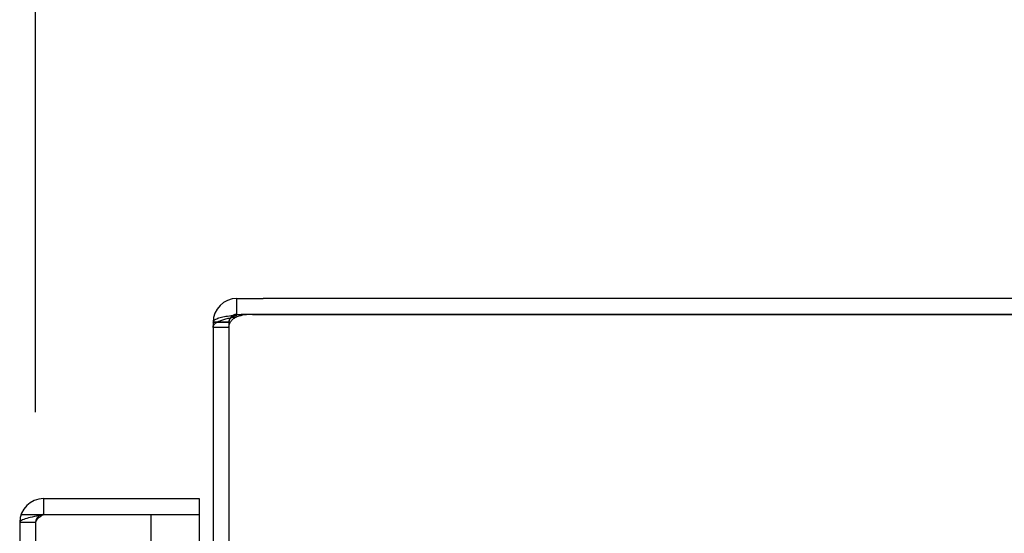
# Model space of a CAD drawing. Header units: inches. Extents: x 1 to 240, y -1 to 159.
# Tile 75 of 111: x 117.85 to 122.31, y 100.39 to 102.71. Entities that reach past the tile are written whole.
import ezdxf
from ezdxf.enums import TextEntityAlignment as Align
from ezdxf.lldxf.tags import DXFTag

# ---------------------------------------------------------------- set-up
doc = ezdxf.new("R2010")
doc.units = ezdxf.units.IN
doc.header["$MEASUREMENT"] = 0
for name, color, linetype in [('COM43543', 7, 'Continuous'), ('COM43575', 7, 'Continuous'), ('COM70657-14', 7, 'Continuous'), ('Default', 7, 'Continuous')]:
    doc.layers.add(name, color=color, linetype=linetype)
doc.styles.add('SEACAD_Times_New_Roman', font='times.ttf')
tags = doc.linetypes.add('HIDDEN2', pattern=[0.1875, 0.125, -0.0625]).pattern_tags.tags
tags[6:7] = [DXFTag(74, 4), DXFTag(75, 0), DXFTag(340, '0'), DXFTag(46, 0.0), DXFTag(50, 0.0), DXFTag(44, 0.0), DXFTag(45, 0.0)]
tags[4:5] = [DXFTag(74, 4), DXFTag(75, 0), DXFTag(340, '0'), DXFTag(46, 0.0), DXFTag(50, 0.0), DXFTag(44, 0.0), DXFTag(45, 0.0)]
doc.dimstyles.new('HAMMOND_(STH_-_240x160)', dxfattribs={"dimtxt": 1, "dimasz": 1.25, "dimexe": 0.5, "dimexo": 0.5, "dimgap": 0.25, "dimtad": 0, "dimtih": 1, "dimtoh": 1, "dimzin": 0, "dimdsep": 46, "dimtxsty": 'SEACAD_Times_New_Roman', "dimblk1": '_SE_FILLED', "dimblk2": '_SE_FILLED', "dimsah": 1, "dimcen": 0.5, "dimadec": 0, "dimazin": 0, "dimtfac": 0.8, "dimtofl": 0, "dimtmove": 0, "dimatfit": 3, "dimfxl": 1, "dimtolj": 1, "dimtzin": 0, "dimarcsym": 0})

# ---------------------------------------------------------------- blocks, each defined once
blk = doc.blocks.new('SE3')
at = {"layer": 'COM43543', "color": 7, "linetype": 'Continuous'}
for p, q in [((118.8314, 101.3768), (118.8314, 101.4488)), ((118.8314, 101.4488), (118.9507, 101.4488)), ((126.6154, 101.4488), (118.9507, 101.4488))]:
    blk.add_line(p, q, dxfattribs=at)
at = {"layer": 'COM43543', "color": 7, "linetype": 'HIDDEN2'}
for p, q in [((118.8314, 101.3768), (118.8694, 101.3768)), ((118.9019, 101.3767), (126.6154, 101.3767)), ((118.7954, 101.3408), (118.7234, 101.3408)), ((118.7954, 101.3175), (118.7234, 101.3175))]:
    blk.add_line(p, q, dxfattribs=at)
at = {"layer": 'COM43543', "color": 7, "linetype": 'Continuous'}
for radius, end in [(0.108, 180), (0.036, 118.9981)]:
    blk.add_arc((118.8314, 101.3408), radius, 90, end, dxfattribs=at)
at = {"layer": 'COM43543', "color": 7, "linetype": 'HIDDEN2'}
for centre, radius, start, end in [((118.8314, 101.3408), 0.036, 118.9981, 180), ((118.9019, 101.1267), 0.25, 90, 106.3924)]:
    blk.add_arc(centre, radius, start, end, dxfattribs=at)
for points, knots in [([(118.7234, 101.3175), (118.7234, 101.3185), (118.7235, 101.3203), (118.724, 101.323), (118.725, 101.3257), (118.7263, 101.3283), (118.728, 101.3308), (118.7301, 101.3333), (118.7327, 101.3357), (118.7356, 101.3381), (118.739, 101.3403), (118.7428, 101.3426), (118.747, 101.3447), (118.7548, 101.3482), (118.7674, 101.3528), (118.7835, 101.3572), (118.7974, 101.3604), (118.8084, 101.3626), (118.8198, 101.3647), (118.8275, 101.3659), (118.8314, 101.3666)], [0, 0, 0, 0, 0.038461, 0.077248, 0.116358, 0.155784, 0.19552, 0.235562, 0.275902, 0.316534, 0.357452, 0.398649, 0.440117, 0.48185, 0.608382, 0.737005, 0.802119, 0.867676, 0.933646, 1, 1, 1, 1]), ([(118.7954, 101.3175), (118.7954, 101.3231), (118.7961, 101.3284), (118.7992, 101.3382), (118.8016, 101.3427), (118.808, 101.3509), (118.812, 101.3546), (118.8211, 101.3612), (118.8262, 101.3641), (118.8314, 101.3666)], [0, 0, 0, 0, 0.25, 0.25, 0.5, 0.5, 0.75, 0.75, 1, 1, 1, 1])]:
    blk.add_open_spline(points, degree=3, knots=knots, dxfattribs=at)
at = {"layer": 'COM43575', "color": 7, "linetype": 'Continuous'}
for p, q in [((118.7234, 101.3421), (118.7295, 101.3517)), ((126.6514, 101.3768), (118.8694, 101.3768)), ((118.7234, 101.3421), (118.7234, 65.5556))]:
    blk.add_line(p, q, dxfattribs=at)
at = {"layer": 'COM43575', "color": 7, "linetype": 'HIDDEN2'}
for q in [(118.7974, 101.3517), (118.7234, 101.3421), (118.7954, 65.5556)]:
    blk.add_line((118.7954, 101.3421), q, dxfattribs=at)
at = {"layer": 'COM43575', "color": 7, "linetype": 'Continuous'}
blk.add_arc((118.8694, 101.1268), 0.25, 90, 98.7428, dxfattribs=at)
blk.add_open_spline([(118.7295, 101.3517), (118.733, 101.3544), (118.738, 101.3569), (118.7509, 101.3615), (118.7587, 101.3636), (118.7767, 101.3673), (118.7868, 101.369), (118.8084, 101.3718), (118.8198, 101.373), (118.8314, 101.3739)], degree=3, knots=[0, 0, 0, 0, 0.25, 0.25, 0.5, 0.5, 0.75, 0.75, 1, 1, 1, 1], dxfattribs=at)
at = {"layer": 'COM43575', "color": 7, "linetype": 'HIDDEN2'}
blk.add_open_spline([(118.7974, 101.3517), (118.7978, 101.3526), (118.7987, 101.3543), (118.8003, 101.3569), (118.8023, 101.3592), (118.8046, 101.3615), (118.8072, 101.3636), (118.8106, 101.3658), (118.8148, 101.3682), (118.82, 101.3704), (118.8256, 101.3724), (118.8294, 101.3734), (118.8314, 101.3739)], degree=3, knots=[0, 0, 0, 0, 0.08826, 0.175486, 0.261711, 0.346974, 0.431318, 0.514788, 0.638399, 0.760336, 0.880798, 1, 1, 1, 1], dxfattribs=at)
at = {"layer": 'COM70657-14', "color": 7, "linetype": 'Continuous'}
for p, q in [((117.9562, 100.5428), (118.6602, 100.5428)), ((117.9562, 100.5428), (117.9562, 100.4708)), ((118.6602, 100.5428), (118.6602, 100.4708)), ((117.9562, 100.4708), (118.6602, 100.4708)), ((117.9562, 100.4708), (118.4422, 100.4708)), ((117.9562, 100.4707), (118.6602, 100.4707)), ((118.4422, 100.4708), (118.4422, 100.4707)), ((118.6602, 100.4707), (118.6602, 66.427)), ((117.8482, 100.4348), (117.8482, 66.4628))]:
    blk.add_line(p, q, dxfattribs=at)
at = {"layer": 'COM70657-14', "color": 7, "linetype": 'HIDDEN2'}
for p, q in [((117.8544, 100.4708), (117.9562, 100.4708)), ((117.8544, 100.4708), (117.9562, 100.4708)), ((118.4422, 100.4707), (118.4422, 66.427)), ((117.9202, 100.4348), (117.8482, 100.4348)), ((117.9202, 100.4348), (117.9202, 66.4628))]:
    blk.add_line(p, q, dxfattribs=at)
at = {"layer": 'COM70657-14', "color": 7, "linetype": 'Continuous'}
for radius, end in [(0.108, 180), (0.036, 114.0223)]:
    blk.add_arc((117.9562, 100.4348), radius, 90, end, dxfattribs=at)
at = {"layer": 'COM70657-14', "color": 7, "linetype": 'HIDDEN2'}
blk.add_arc((117.9562, 100.4348), 0.036, 114.0223, 180, dxfattribs=at)
at = {"layer": 'COM70657-14', "color": 7, "linetype": 'Continuous'}
blk.add_open_spline([(117.9562, 100.4707), (117.9421, 100.4677), (117.928, 100.4648), (117.9018, 100.4588), (117.8899, 100.4558), (117.8699, 100.4498), (117.8619, 100.4468), (117.851, 100.4408), (117.8482, 100.4378), (117.8482, 100.4348)], degree=3, knots=[0, 0, 0, 0, 0.25, 0.25, 0.5, 0.5, 0.75, 0.75, 1, 1, 1, 1], dxfattribs=at)
at = {"layer": 'COM70657-14', "color": 7, "linetype": 'HIDDEN2'}
blk.add_open_spline([(117.9562, 100.4707), (117.9515, 100.4677), (117.9468, 100.4648), (117.9381, 100.4588), (117.9341, 100.4558), (117.9274, 100.4498), (117.9248, 100.4468), (117.9212, 100.4408), (117.9202, 100.4378), (117.9202, 100.4348)], degree=3, knots=[0, 0, 0, 0, 0.25, 0.25, 0.5, 0.5, 0.75, 0.75, 1, 1, 1, 1], dxfattribs=at)
blk = doc.blocks.new('DMBLK3146')
at = {"layer": 'Default', "linetype": 'Continuous'}
for points in [[(119.1702, 109.1572), (117.9202, 108.9489), (119.1702, 108.7406)], [(124.3694, 109.1572), (124.3694, 108.7406), (125.6194, 108.9489)]]:
    blk.add_hatch(color=7, dxfattribs=at).paths.add_polyline_path(points)
at = {"layer": 'Default', "color": 7, "linetype": 'Continuous'}
for p, q in [((117.9202, 100.9348), (117.9202, 109.4489)), ((125.6194, 100.3238), (125.6194, 109.4489)), ((117.9202, 108.9489), (118.5525, 108.9489)), ((124.9871, 108.9489), (125.6194, 108.9489))]:
    blk.add_line(p, q, dxfattribs=at)
at = {"layer": 'Default', "color": 7, "linetype": 'Continuous', "style": 'SEACAD_Times_New_Roman'}
for s, p in [('7.70', (120.4428, 109.4489)), ('USABLE', (118.9025, 107.9489)), ('DEPTH', (119.3883, 106.4489))]:
    blk.add_text(s, height=1, dxfattribs=at).set_placement(p, align=Align.TOP_LEFT)
blk = doc.blocks.new('_SE_FILLED')
at = {"color": 0}
blk.add_line((0, 0), (-1, 0), dxfattribs=at)
blk.add_solid([(0, 0), (-1, -0.1665), (-1, 0.1665), (0, 0)], dxfattribs=at)

msp = doc.modelspace()

# ---------------------------------------------------------------- block references
at = {"layer": 'Default'}
msp.add_blockref('SE3', (0, 0), dxfattribs=at)

# ---------------------------------------------------------------- dimensions: what is measured, and where the dimension line sits
at = {"layer": 'Default', "color": 7, "linetype": 'Continuous'}
dim = msp.add_linear_dim(base=(125.6194, 108.9489), p1=(117.9202, 100.4348), p2=(125.6194, 99.8238), text='\\A1;<>\\PUSABLE\\XDEPTH', dimstyle='HAMMOND_(STH_-_240x160)', dxfattribs=at)
dim.commit()
dim.dimension.update_dxf_attribs({"geometry": 'DMBLK3146', "text_midpoint": (121.7698, 108.9489), "dimtype": 160})

doc.saveas('drawing.dxf')
